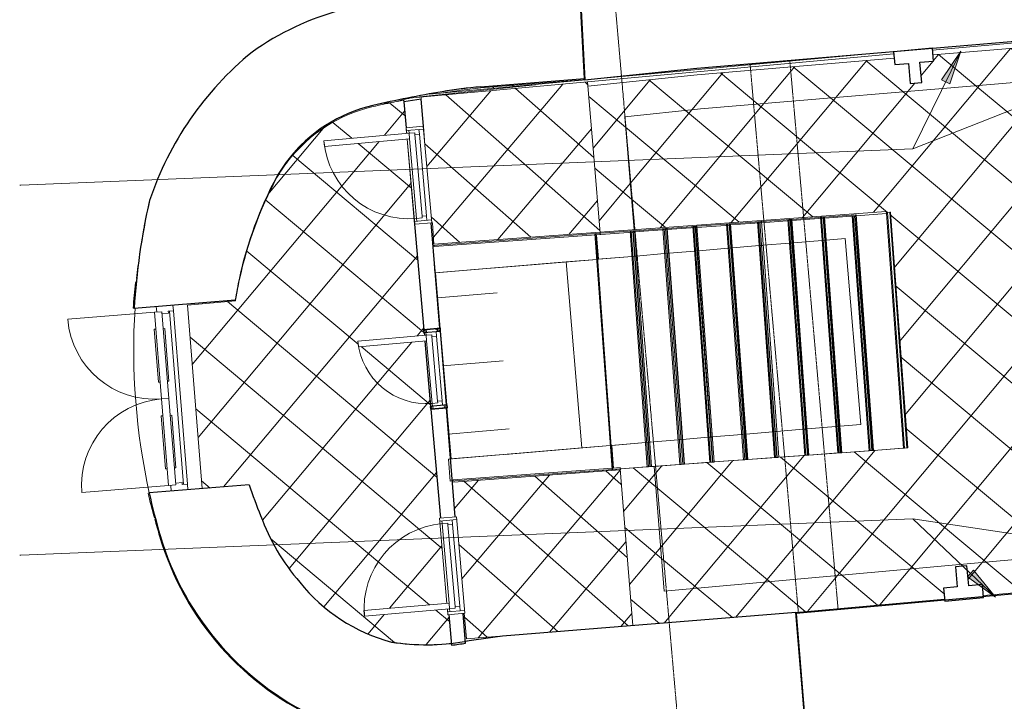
# Model space of a CAD drawing. Header units: millimetres. Extents: x 853417 to 929373, y -433185 to -369260.
# Tile 80 of 157: x 901979 to 910617, y -397124 to -391144. Entities that reach past the tile are written whole.
import ezdxf

# ---------------------------------------------------------------- set-up
doc = ezdxf.new("R2010")
doc.units = ezdxf.units.MM
doc.linetypes.add('Dash', pattern=[6.35, 3.175, -3.175])
doc.linetypes.add('Grid Line', pattern=[22.225, 12.7, -3.175, 3.175, -3.175])
for name, color, linetype, lineweight in [('A-PART', 7, 'Continuous', 9), ('KOKO-ANNO-TEXT', 7, 'Continuous', 9), ('KOKO-DOOR', 7, 'Continuous', 9), ('KOKO-DOOR-FRAM', 7, 'Continuous', 9), ('KOKO-FLOR', 7, 'Continuous', 9), ('KOKO-FLOR-HDLN', 7, 'Dash', 9), ('KOKO-FLOR-PATT', 7, 'Continuous', 9), ('KOKO-GENM', 7, 'Continuous', 9), ('KOKO-GRID', 7, 'Continuous', 9), ('KOKO-STRS', 7, 'Continuous', 9), ('KOKO-WALL', 7, 'Continuous', 9), ('KOKO-WALL-PATT', 7, 'Continuous', 25), ('KOKO_WALL', 7, 'Continuous', 9)]:
    doc.layers.add(name, color=color, linetype=linetype, lineweight=lineweight)
pattern_1 = [(50.123, (921558.2, -395209.54), (-345.34, 288.514), []), (140.123, (921558.2, -395209.54), (-288.514, -345.34), [])]

# ---------------------------------------------------------------- blocks, each defined once
blk = doc.blocks.new('Ol_ol_trepp 2 - Ol_ol_trepp-732208-1 korrus_SA_kunstihanke plaan')
at = {"layer": 'KOKO-STRS'}
for p, q in [((423531.7, 896798.8), (421460.1, 896714)), ((421460.1, 896713.7), (423531.7, 896798.5)), ((423531.7, 896798.7), (423531.7, 896798.5)), ((423531.7, 896798.5), (423544.1, 896496.5)), ((421460.1, 896713.7), (421460.1, 896714)), ((421461.6, 896676.2), (421460.1, 896713.7)), ((423544.1, 896496.5), (421472.4, 896411.7)), ((421472.7, 896404.8), (423544.4, 896489.6)), ((423544.1, 896496.5), (423544.4, 896489.6)), ((423544.4, 896489.6), (423555.4, 896219.2)), ((421472.7, 896404.8), (421472.5, 896410.7)), ((421483.8, 896134.5), (421472.7, 896404.8)), ((423555.4, 896219.2), (421483.8, 896134.5)), ((423555.4, 896219.2), (423555.8, 896209.7)), ((421484.2, 896124.9), (421483.8, 896134.5)), ((421484.2, 896124.9), (423555.8, 896209.7)), ((423555.8, 896209.7), (423567.2, 895930.8)), ((421495.6, 895846.1), (421484.2, 896124.9)), ((423567.2, 895930.8), (421495.6, 895846.1)), ((421495.8, 895840), (423567.5, 895924.7)), ((423567.2, 895930.8), (423567.5, 895924.7)), ((423567.5, 895924.7), (423578.1, 895664.6)), ((421495.8, 895840), (421495.6, 895846.1)), ((421506.5, 895579.8), (421495.8, 895840)), ((423578.1, 895664.6), (421506.5, 895579.9)), ((421507.1, 895563.4), (423578.8, 895648.1)), ((423578.1, 895664.6), (423578.8, 895648.1)), ((423578.8, 895648.1), (423589.2, 895393.3)), ((421507.1, 895563.4), (421506.5, 895579.9)), ((421517.6, 895308.5), (421507.1, 895563.4)), ((423589.2, 895393.3), (421517.6, 895308.5)), ((421517.8, 895302.8), (423589.5, 895387.6)), ((423589.2, 895393.3), (423589.5, 895387.6)), ((423589.5, 895387.6), (423601.4, 895096.8)), ((421517.8, 895302.8), (421517.6, 895308.5)), ((421529.7, 895012), (421517.8, 895302.8)), ((423601.4, 895096.8), (421529.7, 895012.1)), ((423601.4, 895096.8), (423601.8, 895085.9)), ((421530.1, 895001.1), (421529.7, 895012.1)), ((421530.1, 895001.1), (423601.8, 895085.9)), ((423601.8, 895085.9), (423612.1, 894835.6)), ((421540.4, 894750.9), (421530.1, 895001.1)), ((423612.1, 894835.6), (421540.4, 894750.9)), ((423612.1, 894835.6), (423612.1, 894833.3)), ((421540.5, 894748.5), (421540.4, 894750.9)), ((421540.5, 894748.5), (423612.1, 894833.3)), ((421552.2, 894462.9), (421540.5, 894748.5)), ((423612.1, 894833.3), (423623.8, 894547.6)), ((423623.8, 894547.7), (421552.2, 894462.9)), ((421552.7, 894451), (423624.3, 894535.7)), ((423623.8, 894547.7), (423624.3, 894535.7)), ((423624.3, 894535.7), (423637.8, 894207.3)), ((421552.7, 894451), (421552.2, 894462.9)), ((421566.1, 894122.5), (421552.7, 894451)), ((423637.8, 894207.3), (421566.1, 894122.5)), ((423696.3, 892777.2), (423637.8, 894207.3)), ((421566.1, 894122.5), (421624.6, 892692.4)), ((421805.8, 893855.1), (423441.4, 893940.8)), ((423441.4, 893940.8), (423502.8, 892769.3)), ((421866.2, 892702.3), (421805.8, 893855.1)), ((423502.8, 892769.3), (423696.3, 892777.2)), ((421624.6, 892692.4), (421866.2, 892702.3))]:
    blk.add_line(p, q, dxfattribs=at)
at = {"layer": 'KOKO-STRS', "color": 254, "true_color": 0xcccccc}
for p, q in [((421460.4, 896706.9), (423532, 896791.6)), ((421461.2, 896686.6), (423532.9, 896771.4)), ((423533.3, 896761), (421471.6, 896676.6)), ((423531.8, 896797.6), (423531.7, 896798.7)), ((423532, 896791.6), (423531.8, 896797.6)), ((423532.9, 896771.4), (423532, 896791.6)), ((423533.3, 896761), (423532.9, 896771.4)), ((421460.1, 896714), (421460.4, 896706.9)), ((421460.4, 896706.9), (421461.2, 896686.6)), ((421461.2, 896686.6), (421461.6, 896676.2)), ((421483, 896397.8), (423544.7, 896482.1)), ((423544.2, 896494.3), (423544.1, 896496.5)), ((423544.1, 896495.5), (423545.6, 896460.5)), ((423544.7, 896482.1), (423544.4, 896489.7)), ((423545.2, 896469.1), (423544.7, 896482.1)), ((421483.5, 896384.7), (423545.2, 896469.1)), ((421483.9, 896376.2), (423545.6, 896460.5)), ((423313, 896393.1), (421677.4, 896307.4)), ((421677.4, 896307.4), (423313, 896393.1)), ((423322.6, 896209.6), (423313, 896393.1)), ((423322.6, 896209.6), (423313, 896393.1)), ((423545.6, 896460.5), (423545.2, 896469.1)), ((421677.4, 896307.4), (421686, 896142.7)), ((421677.4, 896307.4), (421686, 896142.7)), ((423555.6, 896216.7), (423555.4, 896219.2)), ((423555.6, 896216.7), (423556.9, 896184)), ((423555.7, 896213.7), (423555.6, 896216.7)), ((421483.8, 896134.5), (421483.8, 896133.8)), ((421483.8, 896133.8), (421483.9, 896131.9)), ((421483.9, 896131.9), (421484, 896128.9)), ((421485.2, 896099.2), (421483.9, 896131.9)), ((421484.4, 896120.1), (423556, 896204.9)), ((421484.9, 896107.7), (423556.5, 896192.4)), ((421485.2, 896099.2), (423556.9, 896184)), ((423337.7, 895921.4), (423324.4, 896174.5)), ((423337.7, 895921.4), (423324.4, 896174.5)), ((423555.8, 896209.7), (423555.7, 896213.6)), ((423556, 896204.9), (423555.8, 896209.6)), ((423556.5, 896192.4), (423556, 896204.9)), ((423556.9, 896184), (423556.5, 896192.4)), ((421484, 896128.9), (421484.2, 896124.9)), ((421484.2, 896124.9), (421484.4, 896120.1)), ((421484.4, 896120.1), (421484.9, 896107.7)), ((421484.9, 896107.7), (421485.2, 896099.2)), ((421687.9, 896107.5), (421701.1, 895854.5)), ((421687.9, 896107.5), (421701.1, 895854.5)), ((421496.2, 895831.7), (423567.8, 895916.5)), ((421496.7, 895818.6), (423568.4, 895903.4)), ((421497.1, 895809.6), (423568.7, 895894.4)), ((423351.6, 895655.2), (423339.6, 895885)), ((423351.6, 895655.2), (423339.6, 895885)), ((423567.3, 895930.3), (423567.2, 895930.8)), ((423567.3, 895928.4), (423567.3, 895930.3)), ((423567.4, 895928), (423568.7, 895894.4)), ((423567.5, 895925.4), (423567.4, 895928)), ((423567.6, 895921.3), (423567.5, 895924.8)), ((423567.8, 895916.5), (423567.6, 895921.3)), ((423568.4, 895903.4), (423567.8, 895916.5)), ((423568.7, 895894.4), (423568.4, 895903.4)), ((421495.6, 895846.1), (421495.7, 895843.7)), ((421495.7, 895843.3), (421495.8, 895840.6)), ((421497.1, 895809.6), (421495.7, 895843.2)), ((421495.8, 895840), (421496.2, 895831.7)), ((421496.2, 895831.7), (421496.7, 895818.6)), ((421496.7, 895818.6), (421497.1, 895809.6)), ((421703, 895818), (421715.1, 895588.4)), ((421703, 895818), (421715.1, 895588.4)), ((421507.1, 895565.5), (423578.7, 895650.3)), ((421507.6, 895552.4), (423579.3, 895637.2)), ((421507.9, 895543.8), (423579.6, 895628.5)), ((423365.8, 895384), (423353.5, 895619.3)), ((423365.8, 895384), (423353.5, 895619.3)), ((423578.2, 895662.4), (423578.1, 895664.6)), ((423578.3, 895661.3), (423579.6, 895628.5)), ((423578.5, 895655.2), (423578.4, 895657.9)), ((423578.7, 895650.3), (423578.6, 895653.3)), ((423579.3, 895637.2), (423578.8, 895648.1)), ((423579.6, 895628.5), (423579.3, 895637.2)), ((421506.5, 895579.9), (421506.6, 895577.6)), ((421507.9, 895543.8), (421506.6, 895576.5)), ((421506.7, 895573.1), (421506.9, 895570.4)), ((421506.9, 895568.6), (421507.1, 895565.5)), ((421507.1, 895563.4), (421507.6, 895552.4)), ((421507.6, 895552.4), (421507.9, 895543.8)), ((421716.9, 895552.3), (421729.3, 895317.2)), ((421716.9, 895552.3), (421729.3, 895317.2)), ((421518.2, 895294.2), (423589.8, 895378.9)), ((421518.7, 895281.1), (423590.4, 895365.8)), ((421519.1, 895271.5), (423590.8, 895356.2)), ((423589.3, 895390.7), (423589.2, 895393.3)), ((423589.3, 895390.7), (423590.8, 895356.2)), ((423589.5, 895387.7), (423589.3, 895390.7)), ((423589.8, 895378.9), (423589.5, 895387.6)), ((423590.4, 895365.8), (423589.8, 895378.9)), ((423590.8, 895356.2), (423590.4, 895365.8)), ((421517.6, 895308.5), (421517.6, 895307.9)), ((421517.6, 895307.9), (421517.7, 895306)), ((421517.7, 895305.9), (421517.8, 895302.9)), ((421519.1, 895271.5), (421517.7, 895305.9)), ((421517.8, 895302.8), (421518.2, 895294.2)), ((421518.2, 895294.2), (421518.7, 895281.1)), ((421518.7, 895281.1), (421519.1, 895271.5)), ((421731.2, 895280.1), (421744.8, 895020.8)), ((421731.2, 895280.1), (421744.8, 895020.8)), ((423381.4, 895087.7), (423367.8, 895347.1)), ((423381.4, 895087.7), (423367.8, 895347.1)), ((423601.5, 895094.5), (423601.4, 895096.8)), ((421529.7, 895012.1), (421529.8, 895009.7)), ((421531.2, 894975.9), (421529.8, 895008.9)), ((421530.3, 894997.7), (423602, 895082.5)), ((421530.8, 894984.6), (423602.5, 895069.4)), ((421531.2, 894975.9), (423602.8, 895060.7)), ((423395, 894826.7), (423383.3, 895051.7)), ((423395, 894826.7), (423383.3, 895051.7)), ((423601.5, 895093.7), (423602.8, 895060.7)), ((423601.8, 895087.3), (423601.6, 895090.3)), ((423602, 895082.5), (423601.8, 895085.9)), ((423602.5, 895069.4), (423602, 895082.5)), ((423602.8, 895060.7), (423602.5, 895069.4)), ((421530, 895005.6), (421530.1, 895002.6)), ((421530.1, 895001.2), (421530.3, 894997.7)), ((421530.3, 894997.7), (421530.8, 894984.6)), ((421530.8, 894984.6), (421531.2, 894975.9)), ((421746.7, 894984.7), (421758.5, 894759.8)), ((421746.7, 894984.7), (421758.5, 894759.8)), ((423612.1, 894834.9), (423612.1, 894835.6)), ((423612.3, 894830), (423612.1, 894834.9)), ((421540.4, 894750.9), (421541, 894736.5)), ((421542, 894712.4), (421540.5, 894748.5)), ((421541, 894736.5), (423612.6, 894821.3)), ((421541.5, 894723.4), (423613.2, 894808.2)), ((421542, 894712.4), (423613.6, 894797.2)), ((423410.1, 894538.8), (423397, 894788.3)), ((423410.1, 894538.8), (423397, 894788.3)), ((423612.1, 894833.3), (423613.6, 894797.2)), ((423612.6, 894821.3), (423612.3, 894830)), ((423613.2, 894808.2), (423612.6, 894821.3)), ((423613.6, 894797.2), (423613.2, 894808.2)), ((421541, 894736.5), (421541.5, 894723.4)), ((421541.5, 894723.4), (421542, 894712.4)), ((421760.5, 894721.4), (421773.5, 894471.9)), ((421760.5, 894721.4), (421773.5, 894471.9)), ((421552.8, 894448.6), (423624.4, 894533.3)), ((421553.3, 894435.5), (423625, 894520.2)), ((421553.7, 894425.4), (423625.4, 894510.2)), ((423427.5, 894206), (423412.1, 894501.4)), ((423427.9, 894198.7), (423412.1, 894501.4)), ((423623.8, 894547.3), (423623.8, 894547.7)), ((423623.9, 894545.5), (423623.8, 894547.3)), ((423623.9, 894546.5), (423625.4, 894510.2)), ((423624.4, 894533.3), (423624.2, 894538.3)), ((423625, 894520.2), (423624.4, 894533.3)), ((423625.4, 894510.2), (423625, 894520.2)), ((421552.2, 894462.9), (421552.3, 894460.8)), ((421553.7, 894425.4), (421552.2, 894461.8)), ((421552.5, 894453.6), (421552.8, 894448.6)), ((421552.8, 894448.6), (421553.3, 894435.5)), ((421553.3, 894435.5), (421553.7, 894425.4)), ((421775.5, 894434.5), (421791, 894139)), ((421775.5, 894434.5), (421791.3, 894131.7)), ((421566.4, 894115.6), (423638, 894200.3)), ((423427.5, 894206), (423628.2, 894214.2)), ((423427.9, 894198.7), (423427.5, 894206)), ((423476.8, 893266.3), (423428.3, 894191.8)), ((423441.4, 893940.8), (423428.3, 894191.8)), ((423637.8, 894207.3), (423638, 894200.3)), ((423638, 894200.3), (423637.8, 894207.3)), ((421566.1, 894122.5), (421566.4, 894115.6)), ((421566.4, 894115.6), (421566.1, 894122.5)), ((421575.6, 894130.2), (421791, 894139)), ((421791, 894139), (421791.3, 894131.7)), ((421791.7, 894124.8), (421840.2, 893199.3)), ((421791.7, 894124.8), (421805.8, 893855.1))]:
    blk.add_line(p, q, dxfattribs=at)
at = {"layer": 'KOKO-STRS', "color": 7, "true_color": 0xf4f4f4}
for p, q in [((421686.2, 896140.2), (421686.3, 896137.5)), ((421686.2, 896140.2), (421686.3, 896137.5)), ((421686.3, 896137.2), (421686.5, 896133.6)), ((421686.3, 896137.2), (421686.5, 896133.6)), ((421686.5, 896133.2), (421687.9, 896107.5)), ((421686.5, 896133.2), (421687.9, 896107.5)), ((423322.9, 896204.1), (423322.8, 896206.8)), ((423322.9, 896204.1), (423322.8, 896206.8)), ((423324.4, 896174.5), (423322.9, 896203.7)), ((423324.4, 896174.5), (423322.9, 896203.7)), ((423339.6, 895885), (423337.9, 895918.2)), ((423339.6, 895885), (423337.9, 895918.2)), ((423567.2, 895930.8), (423567.2, 895930.8)), ((421701.3, 895851.6), (421701.4, 895848.7)), ((421701.3, 895851.6), (421701.4, 895848.7)), ((421701.4, 895848.4), (421703, 895818)), ((421701.4, 895848.4), (421703, 895818)), ((423352, 895648.5), (423351.8, 895651.6)), ((423352, 895648.5), (423351.8, 895651.6)), ((423352.2, 895644), (423352, 895648)), ((423352.2, 895644), (423352, 895648)), ((423353.5, 895619.3), (423352.3, 895643.4)), ((423353.5, 895619.3), (423352.3, 895643.4)), ((421715.2, 895585.1), (421715.4, 895581.9)), ((421715.2, 895585.1), (421715.4, 895581.9)), ((421715.4, 895581.5), (421715.6, 895577.5)), ((421715.4, 895581.5), (421715.6, 895577.5)), ((421715.6, 895577.1), (421715.9, 895572.4)), ((421715.6, 895577.1), (421715.9, 895572.4)), ((421715.9, 895571.9), (421716.9, 895552.3)), ((421715.9, 895571.9), (421716.9, 895552.3)), ((423367.8, 895347.1), (423366, 895381.2)), ((423367.8, 895347.1), (423366, 895381.2)), ((421729.4, 895314.6), (421729.5, 895311.8)), ((421729.4, 895314.6), (421729.5, 895311.8)), ((421729.6, 895311.5), (421731.2, 895280.1)), ((421729.6, 895311.5), (421731.2, 895280.1)), ((421744.9, 895017.7), (421745.1, 895014.6)), ((421744.9, 895017.7), (421745.1, 895014.6)), ((421745.1, 895014.3), (421745.3, 895010.4)), ((421745.1, 895014.3), (421745.3, 895010.4)), ((421745.4, 895009.9), (421746.7, 894984.7)), ((421745.4, 895009.9), (421746.7, 894984.7)), ((423381.7, 895081.2), (423381.5, 895084.3)), ((423381.7, 895081.2), (423381.5, 895084.3)), ((423383.3, 895051.7), (423381.7, 895080.8)), ((423383.3, 895051.7), (423381.7, 895080.8)), ((421758.6, 894757.4), (421760.5, 894721.4)), ((421758.6, 894757.4), (421760.5, 894721.4)), ((423397, 894788.3), (423395.2, 894824.4)), ((423397, 894788.3), (423395.2, 894824.4)), ((423410.5, 894531.6), (423410.3, 894534.9)), ((423410.5, 894531.6), (423410.3, 894534.9)), ((423412.1, 894501.4), (423410.5, 894531.2)), ((423412.1, 894501.4), (423410.5, 894531.2)), ((423623.8, 894547.6), (423622.9, 894570.1)), ((423635, 894273.7), (423625.4, 894510.2)), ((421773.7, 894468.4), (421773.9, 894465.1)), ((421773.7, 894468.4), (421773.9, 894465.1)), ((421773.9, 894464.7), (421774.1, 894460.5)), ((421773.9, 894464.7), (421774.1, 894460.5)), ((421774.2, 894460), (421775.5, 894434.5)), ((421774.2, 894460), (421775.5, 894434.5)), ((423428.3, 894191.8), (423427.9, 894198.7)), ((423428.3, 894191.8), (423427.9, 894198.7)), ((421791.3, 894131.7), (421791.7, 894124.8)), ((421791.3, 894131.7), (421791.7, 894124.8))]:
    blk.add_line(p, q, dxfattribs=at)
at = {"layer": 'KOKO-STRS', "color": 7, "true_color": 0xfcfcfc}
blk.add_line((423625.4, 894510.2), (423623.9, 894546.5), dxfattribs=at)
blk = doc.blocks.new('Ol_olev sisesein 27 - SS-01-739655-1 korrus_SA_kunstihanke plaan')
at = {"layer": 'KOKO-WALL', "lineweight": 25}
for p, q in [((425121, 892867.9), (424858.9, 892854.8)), ((424010, 892812.6), (423051.8, 892764.9)), ((423051.8, 892764.9), (423059.5, 892628.2)), ((422352.7, 892730), (421425.8, 892683.9)), ((422360.6, 892588.9), (422352.7, 892730)), ((423059.5, 892628.2), (424017.3, 892681.9)), ((424866, 892729.5), (425134.3, 892744.6)), ((420576.8, 892641.6), (420337.3, 892629.7)), ((420337.3, 892629.7), (420358.2, 892476.6)), ((421434, 892536.9), (422360.6, 892588.9)), ((420358.2, 892476.6), (420585.3, 892489.3))]:
    blk.add_line(p, q, dxfattribs=at)
blk.add_arc((423136.5, 892592.6), 2003.5, 4.35122, 7.89812, dxfattribs=at)
blk = doc.blocks.new('Ol_olev välissein 21 - fassaadi ehiselemendid-2096201-1 korrus_SA_kunstihanke plaan')
at = {"layer": 'KOKO_WALL'}
blk.add_line((423947.8, 890184.5), (423948.1, 890177.6), dxfattribs=at)
for centre, radius, start, end in [((423450.7, 892699.6), 2568, 284.60134, 334.57983), ((422626.6, 895863.2), 5837.2, 283.08536, 284.60134), ((422626.6, 895863.2), 5833.2, 257.74975, 259.22775), ((422626.6, 895863.2), 5833.2, 260.0791, 262.16797), ((422626.6, 895863.2), 5833.2, 262.40451, 262.52165)]:
    blk.add_arc(centre, radius, start, end, dxfattribs=at)
blk = doc.blocks.new('Ol_olev sisesein 14 - SS-01-2509151-1 korrus_SA_kunstihanke plaan')
at = {"layer": 'KOKO-WALL', "lineweight": 25}
for p, q in [((424804.4, 898348.9), (424953.2, 895773.2)), ((424953.2, 895773.2), (425924.2, 895821.9))]:
    blk.add_line(p, q, dxfattribs=at)
blk = doc.blocks.new('Ol_olev välissein 5 - VS-02-2537239-1 korrus_SA_kunstihanke plaan')
at = {"layer": 'KOKO-WALL', "lineweight": 25}
for p, q in [((427038.9, 895877.7), (424942.7, 895772.7)), ((424942.7, 895772.7), (425069.1, 893193)), ((420202.6, 894068.1), (419334.6, 894049.9)), ((420246.1, 893153.9), (420202.6, 894068.1)), ((425069.1, 893193), (425078.7, 893108.1)), ((425078.7, 893108.1), (425106.7, 892858.5)), ((423672.7, 891015.5), (423715.8, 890134.7)), ((422091.1, 890055.3), (422047.7, 890943.7))]:
    blk.add_line(p, q, dxfattribs=at)
for centre, radius, start, end in [((424757.6, 893418.7), 4519.2, 183.35852, 187.66818), ((423121.6, 892587.8), 2003.5, 349.35771, 7.76683), ((430452.8, 894185.5), 10265.8, 187.66818, 191.12372), ((421668.6, 892458.3), 1313.4, 191.12372, 230.63482), ((423632.5, 892652.8), 1521.7, 306.61255, 343.38745), ((421927, 892520.1), 2458.7, 193.21943, 213.59923), ((423445.6, 892698.7), 2562, 284.60134, 334.91252), ((421668.6, 892458.3), 1313.4, 230.63482, 238.15919), ((423377.5, 892851.2), 1835.1, 288.0364, 309.31093), ((422715.6, 894378.7), 3499.4, 240.18492, 255.81508), ((422148.1, 892899.4), 2859.3, 217.48066, 249.60032), ((422710.9, 894360.5), 3480.5, 286.04134, 290.77783), ((422710.9, 894360.5), 3480.5, 255.81508, 259.0143), ((422621.4, 895862.3), 5831.2, 255.39866, 264.7822), ((422621.4, 895862.3), 5831.2, 280.81699, 284.60134)]:
    blk.add_arc(centre, radius, start, end, dxfattribs=at)
at = {"layer": 'KOKO_WALL'}
for centre, radius, start, end in [((424757.6, 893418.7), 4519.2, 183.35852, 185.671), ((424757.6, 893418.7), 4519.2, 186.42756, 188.03261), ((423121.6, 892587.8), 2003.5, 8.01605, 8.55934), ((424757.6, 893418.7), 4519.2, 188.60927, 189.01573), ((423121.6, 892587.8), 2003.5, 2.28594, 4.45065), ((423121.6, 892587.8), 2003.5, 358.40747, 0.67698), ((424757.6, 893418.7), 4519.2, 191.21638, 193.15331), ((423121.6, 892587.8), 2003.5, 354.38535, 356.90363), ((421668.6, 892458.3), 1313.4, 182.96808, 192.27149), ((423121.6, 892587.8), 2003.5, 349.35771, 353.13055), ((421668.6, 892458.3), 1313.4, 195.2885, 197.75802), ((421668.6, 892458.3), 1313.4, 200.81494, 203.24157), ((421668.6, 892458.3), 1313.4, 206.32259, 208.72292), ((421668.6, 892458.3), 1313.4, 211.87968, 214.20258), ((421668.6, 892458.3), 1313.4, 217.50623, 219.68095), ((421668.6, 892458.3), 1313.4, 223.34116, 225.15829), ((422710.9, 894360.5), 3480.5, 257.29411, 257.47563), ((422621.4, 895862.3), 5831.2, 255.39866, 257.62116), ((422621.4, 895862.3), 5831.2, 258.53883, 259.84647), ((422621.4, 895862.3), 5831.2, 261.01918, 262.05698)]:
    blk.add_arc(centre, radius, start, end, dxfattribs=at)
blk = doc.blocks.new('Restaureeritav puidust välisuks - VU-21-6635941-1 korrus_SA_kunstihanke plaan')
at = {"layer": 'KOKO-DOOR'}
for p, q in [((-1492.8, 366.1), (-1492.8, 358.5)), ((-1270.5, 394.7), (-1270.5, 404)), ((356.1, 404), (356.1, 394.7)), ((578.3, 358.7), (578.3, 366.1)), ((-1219.7, 220.5), (-457.2, 220.5)), ((-1219.7, 220.5), (-1219.7, 155.5)), ((-1071.7, 220.5), (-1071.7, 235.5)), ((-1071.7, 235.5), (-605.2, 235.5)), ((-605.2, 235.5), (-605.2, 220.5)), ((-457.2, 220.5), (305.3, 220.5)), ((-457.2, 220.5), (-457.2, 155.5)), ((-457.2, 155.5), (-457.2, 220.5)), ((-309.2, 235.5), (157.3, 235.5)), ((-309.2, 220.5), (-309.2, 235.5)), ((157.3, 235.5), (157.3, 220.5)), ((305.3, 155.5), (305.3, 220.5)), ((-457.2, 155.5), (-1219.7, 155.5)), ((-1219.7, 88.9), (305.3, 88.9)), ((-1069.7, 155.5), (-1069.7, 142.5)), ((-607.2, 142.5), (-1069.7, 142.5)), ((-607.2, 142.5), (-607.2, 155.5)), ((305.3, 155.5), (-457.2, 155.5)), ((-307.2, 155.5), (-307.2, 142.5)), ((155.3, 142.5), (-307.2, 142.5)), ((155.3, 142.5), (155.3, 155.5)), ((305.3, 54), (-1219.7, 54))]:
    blk.add_line(p, q, dxfattribs=at)
for start, end in [(98.49731, 100.84438), (79.15562, 81.50269)]:
    blk.add_arc((-457.2, -5039.7), 5504.1, start, end, dxfattribs=at)
at = {"layer": 'KOKO-DOOR-FRAM'}
for p, q in [((-1219.7, 200), (-1270.5, 200)), ((356.1, 200), (305.3, 200)), ((-1219.7, 54), (-1219.7, 98.4)), ((-1219.7, 98.4), (-1203.8, 98.4)), ((-1203.8, 98.4), (-1203.8, 155.5)), ((289.4, 155.5), (289.4, 98.4)), ((289.4, 98.4), (305.3, 98.4)), ((305.3, 98.4), (305.3, 54)), ((-1270.5, 54), (-1219.7, 54)), ((305.3, 54), (356.1, 54))]:
    blk.add_line(p, q, dxfattribs=at)
at = {"layer": 'KOKO-GENM'}
for p, q in [((-1219.7, 220.5), (-1219.7, 983)), ((305.3, 220.5), (305.3, 983))]:
    blk.add_line(p, q, dxfattribs=at)
for centre, start, end in [((-1219.7, 220.5), 360, 90), ((305.3, 220.5), 90, 180)]:
    blk.add_arc(centre, 762.5, start, end, dxfattribs=at)
blk = doc.blocks.new('Ol_olev sisesein 23 - SS-01-3936557-1 korrus_SA_kunstihanke plaan')
at = {"layer": 'KOKO-WALL', "lineweight": 25}
for p, q in [((420141.8, 895056.4), (419989.9, 897957.6)), ((420213.1, 894068.7), (420141.8, 895056.4)), ((418932, 894041.8), (420213.1, 894068.7))]:
    blk.add_line(p, q, dxfattribs=at)
blk = doc.blocks.new('Door-Void_Open-instanceLOD 1 - 0762 x 2032mm-3935367-1 korrus_SA_kunstihanke plaan')
at = {"layer": 'KOKO-DOOR'}
for p, q in [((511.4, 483), (-511.4, 483)), ((511.4, -483), (-511.4, -483))]:
    blk.add_line(p, q, dxfattribs=at)
blk = doc.blocks.new('KOKO_Single - 700 x 2100 puitprofiil 2-4017414-1 korrus_SA_kunstihanke plaan')
at = {"layer": 'KOKO-DOOR'}
for p, q in [((300, 655), (250, 655)), ((250, 655), (250, 55)), ((300, 55), (300, 655)), ((-300, 55), (-325, 55)), ((250, 55), (-300, 55)), ((-300, 5), (-300, 55)), ((-285, 5), (-300, 5)), ((-285, 5), (285, 5)), ((-285, -35), (-285, 5)), ((250, 55), (300, 55)), ((300, 5), (285, 5)), ((285, 5), (285, -35)), ((325, 55), (300, 55)), ((300, 55), (300, 5)), ((-325, -35), (-285, -35)), ((285, -35), (-285, -35)), ((285, -35), (325, -35))]:
    blk.add_line(p, q, dxfattribs=at)
blk.add_arc((300, 55), 600, 90, 180, dxfattribs=at)
blk = doc.blocks.new('KOKO_Single - 800 x 2100 puitprofiil-V57-1 korrus_SA_kunstihanke plaan')
at = {"layer": 'KOKO-DOOR'}
for p, q in [((375, 805), (325, 805)), ((325, 805), (325, 55)), ((375, 55), (375, 805)), ((-375, 55), (-400, 55)), ((325, 55), (-375, 55)), ((-375, 5), (-375, 55)), ((-360, 5), (-375, 5)), ((-360, 5), (360, 5)), ((-360, -35), (-360, 5)), ((325, 55), (375, 55)), ((375, 5), (360, 5)), ((360, 5), (360, -35)), ((400, 55), (375, 55)), ((375, 55), (375, 5)), ((-400, -35), (-360, -35)), ((360, -35), (-360, -35)), ((360, -35), (400, -35))]:
    blk.add_line(p, q, dxfattribs=at)
blk.add_arc((375, 55), 750, 90, 180, dxfattribs=at)
blk = doc.blocks.new('KOKO_Single - 800 x 2100 puitprofiil-4016889-1 korrus_SA_kunstihanke plaan')
at = {"layer": 'KOKO-DOOR'}
for p, q in [((-400, 35), (-360, 35)), ((-360, 35), (360, 35)), ((-360, 35), (-360, -5)), ((360, -5), (360, 35)), ((360, 35), (400, 35)), ((-375, -55), (-400, -55)), ((-375, -5), (-375, -55)), ((-360, -5), (-375, -5)), ((-375, -55), (325, -55)), ((360, -5), (-360, -5)), ((325, -55), (375, -55)), ((325, -805), (325, -55)), ((375, -5), (360, -5)), ((375, -55), (375, -5)), ((375, -55), (375, -805)), ((400, -55), (375, -55)), ((375, -805), (325, -805))]:
    blk.add_line(p, q, dxfattribs=at)
blk.add_arc((375, -55), 750, 180, 270, dxfattribs=at)
blk = doc.blocks.new('eeldatavad põrandakanalid - eeldatavad põrandakanalid-5062723-1 korrus_SA_kunstihanke plaan')
at = {"layer": 'KOKO-FLOR-HDLN'}
for p, q in [((424931.8, 896143.7), (420099.1, 895872.4)), ((424952, 895794.3), (420117.4, 895522.9))]:
    blk.add_line(p, q, dxfattribs=at)
blk = doc.blocks.new('Postament - Postament-6905687-1 korrus_SA_kunstihanke plaan')
at = {"layer": 'KOKO-WALL', "lineweight": 25}
for p, q in [((424863.7, 897422.2), (424751, 897415.3)), ((424751, 897415.3), (424758.4, 897294.7)), ((424884.6, 897080.4), (424863.7, 897422.2)), ((424758.4, 897294.7), (424581.5, 897283.9)), ((424581.5, 897283.9), (424587.7, 897183.2)), ((424587.7, 897183.2), (424764.6, 897194.1)), ((424764.6, 897194.1), (424772, 897073.5)), ((424772, 897073.5), (424884.6, 897080.4))]:
    blk.add_line(p, q, dxfattribs=at)
blk = doc.blocks.new('Postament2 - Postament-6907795-1 korrus_SA_kunstihanke plaan')
at = {"layer": 'KOKO-WALL', "lineweight": 25}
for p, q in [((419907.2, 897118.6), (419794.5, 897111.7)), ((419794.5, 897111.7), (419815.5, 896769.9)), ((419914.6, 896998.1), (419907.2, 897118.6)), ((420091.5, 897008.9), (419914.6, 896998.1)), ((420097.6, 896908.2), (420091.5, 897008.9)), ((419920.8, 896897.4), (420097.6, 896908.2)), ((419928.2, 896776.8), (419920.8, 896897.4)), ((419815.5, 896769.9), (419928.2, 896776.8))]:
    blk.add_line(p, q, dxfattribs=at)

msp = doc.modelspace()

# ---------------------------------------------------------------- hatches: boundary and pattern name
at = {"layer": 'A-PART', "true_color": 0x804000}
h = msp.add_hatch(dxfattribs=at)
h.set_pattern_fill('FP_89', color=36, style=0, pattern_type=2)
h.set_pattern_definition(pattern_1)
h.paths.add_polyline_path([(907356.7, -396459.5), (908788.6, -396344.5), (908789.4, -396344.2), (910092.2, -396227.4), (910083.3, -396131.9), (910203.6, -396120.7), (910187.1, -395944.3), (910287.6, -395934.9), (910304, -396111.4), (910424.3, -396100.2), (910434.7, -396196.7), (911358.2, -396113.9), (911360, -396123.8), (911430.5, -396117.5), (911405.8, -395818.5), (907633.2, -396156.7), (907544.8, -395062.8), (907245.6, -395084.5), (907348.4, -396356.6)], flags=0)
h.paths.add_polyline_path([(911480.3, -396113), (912291.2, -396040.3), (912290.3, -396030.4), (913093.1, -395958.4), (913084.7, -395868.5), (913205, -395857.3), (913187.9, -395673.8), (913288.3, -395664.4), (913305.4, -395848), (913425.7, -395836.8), (913434.7, -395927.8), (916213.6, -395678.6), (916187.7, -395389.8), (915540.1, -395447.9), (915557.8, -395655.9), (915105.7, -395694.5), (915088.1, -395488.4), (911455.6, -395814), (911478, -396084.9)], flags=0)
h.paths.add_polyline_path([(916263.4, -395674.2), (918983.9, -395430.3), (918986.8, -395440.1), (919124.2, -395427.8), (919097.4, -395128.9), (918239.5, -395205.9), (918258.1, -395431.7), (918257.3, -395436.5), (918249, -395446.5), (918236.8, -395450.9), (916892.5, -395573.9), (916879.7, -395571.7), (916874.2, -395568.2), (916865.7, -395553.1), (916865.3, -395551.3), (916845.1, -395330.9), (916237.5, -395385.3), (916254, -395568.4)], flags=0)
h.paths.add_polyline_path([(919174, -395423.3), (920110.2, -395339.4), (920110.2, -395329.3), (921690.7, -395185.4), (921577.2, -393895), (921587.1, -393893.2), (921558.1, -393581.5), (921260.8, -393607.7), (921376.6, -394924.6), (919147.2, -395124.5), (919173.5, -395417.4)], flags=0)
h.paths.add_polyline_path([(921256.4, -393557.9), (921555.3, -393531.6), (921417.6, -391987.7), (921120.7, -392013.8), (921254.1, -393531.6)], flags=0)
h.paths.add_polyline_path([(907071.5, -393018.3), (907070.8, -393008.3), (907369.9, -392986.6), (907286.5, -391995.8), (907950.5, -391926.7), (913241.2, -391481.1), (913215.8, -391203.1), (913218, -391190.4), (913223.2, -391181.5), (912991.5, -391201.1), (912994.9, -391237.6), (912874.8, -391250.5), (912891.7, -391432.3), (912791.3, -391441.7), (912774.2, -391258.1), (912653.9, -391269.3), (912650.2, -391229.8), (909991.5, -391453.7), (909996.4, -391506.5), (909876.2, -391517.7), (909892.6, -391694.1), (909792.2, -391703.5), (909775.7, -391527), (909655.5, -391538.2), (909650.3, -391482.5), (907920.5, -391628.2), (906962.9, -391727.9), (907070.8, -393009.7)], flags=0)
h.paths.add_polyline_path([(921116.3, -391964), (921415.1, -391937.7), (921387.6, -391641.6), (921379.1, -391642.3), (921273.8, -390445.3), (918812.7, -390670.4), (918840, -390969.2), (921011.3, -390770.6), (921114, -391937.7)], flags=0)
h.paths.add_polyline_path([(914635.4, -391353.8), (915930, -391235.4), (915904.6, -390957.1), (915906.8, -390944.4), (915911.2, -390935.9), (914597, -391056.1), (914601.6, -391059.3), (914608.5, -391069.2), (914610, -391075.6), (914612.9, -391107.5)], flags=0)
h.paths.add_polyline_path([(917324.2, -391107.9), (918790.2, -390973.7), (918762.9, -390675), (917285.8, -390810.1), (917291.4, -390814.8), (917297.3, -390823.2), (917298.8, -390829.6), (917319.8, -391059.3)], flags=0)
h = msp.add_hatch(dxfattribs=at)
h.set_pattern_fill('FP_89', color=36, style=0, pattern_type=2)
h.set_pattern_definition(pattern_1)
h.paths.add_polyline_path([(907633.2, -396156.7), (911405.8, -395818.5), (911375.1, -395447.7), (911424.9, -395443.6), (911455.6, -395814), (915088.1, -395488.4), (915058.1, -395137.7), (915510.3, -395099.1), (915540.1, -395447.9), (916187.7, -395389.8), (916079.4, -394180.9), (914058.7, -394371), (914057.1, -394320.9), (916124.7, -394126.4), (916237.5, -395385.3), (916845.1, -395330.9), (916815.2, -395003.6), (916817.4, -394990.8), (916825.7, -394980.9), (916837.8, -394976.4), (918182.2, -394853.4), (918198.3, -394857.7), (918200.5, -394859.1), (918207.9, -394869.7), (918209.4, -394876), (918239.5, -395205.9), (919097.4, -395128.9), (919051, -394611), (919100.8, -394606.5), (919147.2, -395124.5), (921376.6, -394924.6), (921260.8, -393607.7), (920737.9, -393653.7), (920733.5, -393603.9), (921256.4, -393557.9), (921120.7, -392013.8), (920597.7, -392059.8), (920593.3, -392010), (921116.3, -391964), (921011.3, -390770.6), (918840, -390969.2), (918875.1, -391353.3), (918825.3, -391357.8), (918790.2, -390973.7), (917324.2, -391107.9), (917348.9, -391377.3), (917346.7, -391390.1), (917338.4, -391400), (917326.2, -391404.5), (915981.9, -391527.5), (915969.1, -391525.3), (915963.6, -391521.8), (915956.1, -391511.2), (915954.7, -391504.9), (915930, -391235.4), (914635.4, -391353.8), (914660.1, -391623.3), (914657.9, -391636), (914649.6, -391646), (914637.5, -391650.5), (913293.1, -391773.4), (913280.3, -391771.2), (913274.8, -391767.8), (913267.3, -391757.2), (913265.9, -391750.8), (913241.2, -391481.1), (907950.5, -391926.7), (907286.5, -391995.8), (907369.9, -392986.6), (909580.6, -392825.8), (909582, -392835.8), (909611.9, -392833.6), (909760.7, -394901.7), (907544.8, -395062.8), (907585.8, -395570.4)], flags=0)
h.paths.add_polyline_path([(918942.6, -393477.1), (918928, -393472.6), (918920.9, -393459), (918918.4, -393423.9), (918926.5, -393411), (918942.6, -393406.8), (918966, -393402.8), (918896.7, -392647.8), (918860.5, -392650), (918853.8, -392646.5), (918848.7, -392642.2), (918845.1, -392632.5), (918842.4, -392602.6), (918845.1, -392591.5), (918855.4, -392582), (918866.9, -392580.3), (919524.1, -392521.7), (919532.3, -392525.2), (919539.5, -392538.7), (919542.2, -392568.6), (919537.7, -392583.2), (919524.1, -392590.3), (919494.4, -392594.9), (919563.6, -393349.9), (919599.9, -393348.3), (919603.7, -393348.9), (919614.1, -393360.2), (919615.2, -393365.2), (919618, -393395.1), (919616.2, -393405.3), (919605, -393415.7), (919593.5, -393417.4), (919139.9, -393459)], flags=0)
at = {"layer": 'KOKO-ANNO-TEXT', "true_color": 0x004080}
for points in [[(910234.4, -391418.8), (910066.8, -391670.8), (910137.7, -391705.6)], [(910538, -396209.8), (910347.2, -395975), (910293, -396032.3)]]:
    msp.add_hatch(color=156, dxfattribs=at).paths.add_polyline_path(points, flags=0)
at = {"layer": 'KOKO-FLOR-PATT', "true_color": 0x800000}
h = msp.add_hatch(dxfattribs=at)
h.set_pattern_fill('FP_72', color=16, style=0, pattern_type=2)
h.set_pattern_definition([(229.812, (900871.75, -378639.16), (334.448, -294.443), []), (318.64, (900871.75, -378639.16), (287.374, 340.208), [])])
h.paths.add_polyline_path([(905613.5, -393114.3), (907070.7, -393008.3), (906959.6, -391689.5), (905499.8, -391823), (905551.9, -392448.3), (905591.7, -392926.3), (905599.9, -392927.2), (905612.7, -393102.8)], flags=0)
h.paths.add_polyline_path([(905694.9, -391785.1), (906888.9, -391674.3), (905949.8, -391751.1), (905830.4, -391765.1), (905703.7, -391783.8)], flags=0)
h = msp.add_hatch(dxfattribs=at)
h.set_pattern_fill('FP_61', color=16, style=0, pattern_type=2)
h.set_pattern_definition([(320.028, (904581.6, -394271.65), (289.086, 344.86), []), (50.028, (904581.6, -394271.65), (-344.86, 289.086), [])])
h.paths.add_polyline_path([(905502.7, -396627.3), (905660.3, -396624), (905766.6, -396614.7), (905744.5, -396363.5), (905734.9, -396363.5), (905730.6, -396314.5), (905003.4, -396378.5), (904999, -396328.7), (905726, -396263), (905662.6, -395517.4), (905670, -395516.8), (905585.9, -394561.2), (905581.6, -394561.2), (905581.6, -394536.5), (905583.7, -394535.6), (905533.3, -393963.5), (904951.2, -394014.7), (904946.9, -393964.9), (905528.8, -393912.3), (905526.7, -393888.8), (905522.4, -393889.2), (905522.4, -393864.1), (905524.5, -393863.2), (905377.5, -392192.3), (904651.6, -392256.1), (904647.2, -392206.3), (905373, -392140.6), (905347.3, -391848.8), (905078, -391907), (904940.1, -391947.5), (904821.4, -391995.5), (904709.8, -392053.7), (904595.9, -392128.9), (904495.7, -392210.4), (904409.1, -392295.3), (904323.5, -392397.8), (904280.5, -392457.8), (904234.9, -392531.4), (904150, -392702.6), (904074.4, -392878.3), (904008.5, -393058), (903952.5, -393241.2), (903898.8, -393465.3), (903879.3, -393567.3), (903870.3, -393610.7), (903450.5, -393647.7), (903580.5, -395258.5), (903993.5, -395225.2), (904045.2, -395373.4), (904143.9, -395621.4), (904212.9, -395758.5), (904284, -395876.5), (904363.8, -395988.9), (904450.9, -396095.4), (904533.6, -396188.5), (904624, -396274.8), (904696.5, -396335.8), (904795.8, -396406.6), (904900.6, -396469.3), (905010, -396523.3), (905139.1, -396573.2), (905240.1, -396604.3), (905377.3, -396620.5), (905496.4, -396627)], flags=0)
h = msp.add_hatch(dxfattribs=at)
h.set_pattern_fill('FP_85', color=16, style=0, pattern_type=2)
h.set_pattern_definition([(184.814, (907489.24, -394030.7), (50.35, -597.88), []), (274.814, (907489.24, -394030.7), (597.88, 50.35), [])])
h.paths.add_polyline_path([(905759, -394998.3), (906291.2, -394953.4), (906147.6, -393321.9), (905625.7, -393366.1), (905665.4, -393851.5), (905669.8, -393852.2), (905671.9, -393876), (905667.4, -393877.1), (905720.3, -394524.3), (905728.8, -394523.5), (905728.8, -394548.6), (905722.3, -394549.5), (905755, -394950.3)], flags=0)
h = msp.add_hatch(dxfattribs=at)
h.set_pattern_fill('FP_73', color=16, style=0, pattern_type=2)
h.set_pattern_definition([(229.798, (901228.2, -382201.9), (334.414, -294.456), []), (318.636, (901228.2, -382201.9), (287.518, 340.212), [])])
h.paths.add_polyline_path([(905899.2, -396575.8), (907356.7, -396459.5), (907245.6, -395094.5), (905783.6, -395200.8), (905782.7, -395190.9), (905774.8, -395192.9), (905800.3, -395505.3), (905809.9, -395504.5), (905882.2, -396351.4), (905879.6, -396353.4), (905898.3, -396565.7)], flags=0)
at = {"layer": 'KOKO-WALL-PATT', "lineweight": 9, "true_color": 0x787878}
h = msp.add_hatch(dxfattribs=at)
h.set_pattern_fill('FP_8', color=8, style=0, pattern_type=2)
h.set_pattern_definition([(45, (463824.66, -1284242.16), (-212.13203, 212.13203), []), (135, (463824.66, -1284242.16), (-212.13203, -212.13203), [])])
h.paths.add_polyline_path([(905606.5, -394559.4), (905706.1, -394550.6), (905703.9, -394525.7), (905604.3, -394534.5)], flags=0)
h.paths.add_polyline_path([(905547.3, -393887), (905647, -393878.2), (905644.8, -393853.3), (905545.1, -393862.1)], flags=0)

# ---------------------------------------------------------------- linework, layer by layer
at = {"layer": 'A-PART'}
for p, q in [((912650.2, -391229.8), (909991.5, -391453.7)), ((909650.3, -391482.5), (907922.4, -391628)), ((913241.2, -391481.1), (907950.5, -391926.7)), ((907950.5, -391926.7), (913241.2, -391481.1)), ((907922.4, -391628), (906962.9, -391727.9)), ((907950.5, -391926.7), (907286.5, -391995.8)), ((907286.5, -391995.8), (907950.5, -391926.7)), ((907286.5, -391995.8), (907369.9, -392986.6)), ((907369.9, -392986.6), (907286.5, -391995.8)), ((907071.5, -393018.3), (907014.7, -392343.6)), ((907544.8, -395062.8), (907633.2, -396156.7)), ((907633.2, -396156.7), (907544.8, -395062.8)), ((907356.7, -396459.5), (907301.6, -395777.3)), ((907633.2, -396156.7), (911405.8, -395818.5)), ((911405.8, -395818.5), (907633.2, -396156.7))]:
    msp.add_line(p, q, dxfattribs=at)
at = {"layer": 'A-PART', "color": 254, "true_color": 0xcccccc}
for p, q in [((909581.3, -392835.8), (909611.9, -392833.6)), ((909611.9, -392833.6), (909762.3, -394901.5)), ((909762.3, -394901.5), (909467.6, -394923)), ((908601.2, -394986), (908366.4, -395003)), ((908866.6, -394966.7), (908637.3, -394983.3)), ((909155.7, -394945.6), (908903, -394964)), ((909431.7, -394925.6), (909190.9, -394943.1)), ((907245.6, -395084.5), (907484.9, -395067.1)), ((907522.3, -395064.4), (907544.8, -395062.8)), ((907771.4, -395046.3), (907544.8, -395062.8)), ((908034.4, -395027.2), (907809.8, -395043.5)), ((908329.4, -395005.7), (908070.5, -395024.5))]:
    msp.add_line(p, q, dxfattribs=at)
at = {"layer": 'A-PART', "color": 7, "true_color": 0xf4f4f4}
for p, q in [((908633.9, -394983.6), (908601.2, -394986)), ((908900.2, -394964.2), (908866.6, -394966.7)), ((909188.4, -394943.3), (909155.7, -394945.6)), ((909466.6, -394923), (909431.7, -394925.6)), ((907484.9, -395067.1), (907521.2, -395064.5)), ((907807.4, -395043.7), (907771.4, -395046.3)), ((908067.3, -395024.8), (908034.4, -395027.2)), ((908363.8, -395003.2), (908329.4, -395005.7))]:
    msp.add_line(p, q, dxfattribs=at)
at = {"layer": 'KOKO-ANNO-TEXT', "color": 156, "true_color": 0x004080}
for p, q in [((912350.6, -391277.8), (909813.2, -392277.4)), ((910234.4, -391418.8), (909813.2, -392277.4)), ((910234.4, -391418.8), (910066.8, -391670.8)), ((910137.7, -391705.6), (910234.4, -391418.8)), ((910066.8, -391670.8), (910137.7, -391705.6)), ((909813.2, -392277.4), (901989.2, -392596.8)), ((909813.2, -392277.4), (901989.2, -392596.8)), ((901989.2, -392596.8), (901979.2, -392596.8)), ((909813.2, -395524.1), (901989.2, -395843.5)), ((909813.2, -395524.1), (901989.2, -395843.5)), ((912746.6, -395963.2), (909813.2, -395524.1)), ((910538, -396209.8), (909813.2, -395524.1)), ((901989.2, -395843.5), (901979.2, -395843.5)), ((910347.2, -395975), (910293, -396032.3)), ((910538, -396209.8), (910347.2, -395975)), ((910293, -396032.3), (910538, -396209.8))]:
    msp.add_line(p, q, dxfattribs=at)
at = {"layer": 'KOKO-FLOR'}
for p, q in [((906957.9, -391668.8), (906023.2, -391743)), ((907014.7, -392343.6), (906959.6, -391689.5)), ((905348.8, -391866.1), (905347.3, -391848.8)), ((905351.8, -391865.6), (905350.1, -391846.1)), ((905499.8, -391823), (905501.2, -391840.3)), ((905373.1, -392142.5), (905368.7, -392092.7)), ((905520.7, -392079.3), (905537.2, -392281.6)), ((905443.2, -392939.4), (905377.5, -392192.3)), ((903871.7, -393610.6), (903450.5, -393647.7)), ((903450.5, -393647.7), (903580.5, -395258.5)), ((905528.9, -393913.7), (905526.7, -393888.8)), ((905531.9, -393913.4), (905529.7, -393888.5)), ((905667.4, -393876.4), (905720.3, -394524.3)), ((905583.7, -394536.3), (905533.3, -393963.5)), ((905586.7, -394536), (905536.3, -393963.2)), ((907301.6, -395777.3), (907245.6, -395084.5))]:
    msp.add_line(p, q, dxfattribs=at)
at = {"layer": 'KOKO-FLOR', "color": 254, "true_color": 0xcccccc}
for p, q in [((906147.9, -393321.9), (905625.7, -393365.8)), ((905759, -394998.3), (906289.5, -394953.6)), ((905782.7, -395190.9), (905774.7, -395191.5))]:
    msp.add_line(p, q, dxfattribs=at)
at = {"layer": 'KOKO-FLOR', "flags": 128}
msp.add_lwpolyline([(906023.2, -391743), (905854.2, -391761.5), (905694.9, -391784.9)], dxfattribs=at)
at = {"layer": 'KOKO-FLOR'}
for centre, radius, start, end in [((907377.7, -401911.9), 10265.8, 101.96077, 102.93963), ((907377.7, -401911.9), 10265.8, 101.40713, 101.73644), ((905373, -393186.8), 1313.4, 102.93963, 142.45073), ((905373, -393186.8), 1313.4, 142.45073, 149.9751), ((907325.6, -394172.4), 3499.4, 152.00083, 167.63099), ((907307.2, -394168.4), 3480.5, 167.63099, 170.77864), ((908810.5, -394039.3), 5831.2, 176.40881, 192.44799), ((905673.5, -394959.7), 2562, 234.92694, 237.32814)]:
    msp.add_arc(centre, radius, start, end, dxfattribs=at)
at = {"layer": 'KOKO-GRID', "linetype": 'Grid Line'}
msp.add_line((909354.2, -415639), (905465, -371106.9), dxfattribs=at)
at = {"layer": 'KOKO-WALL'}
for p, q in [((910813.5, -391336.9), (909987.7, -391412.5)), ((909646.7, -391443.7), (905361.1, -391835.7)), ((905574.8, -391796.1), (909777.9, -391411.6)), ((905519.4, -392079.4), (905370, -392092.6)), ((905374.4, -392142.4), (905370, -392092.6)), ((905372.2, -392117.5), (905521.6, -392104.3)), ((905519.4, -392079.4), (905593.9, -392926.1)), ((905444.5, -392939.3), (905378.8, -392192.2)), ((905613.5, -393114.3), (909580.6, -392825.8)), ((909580.6, -392825.8), (909582, -392845.8)), ((905591.7, -392901.2), (905442.3, -392914.4)), ((909582, -392845.8), (909317, -392865.1)), ((905593.9, -392926.1), (905444.5, -392939.3)), ((905599.8, -392925.8), (905589.9, -392926.5)), ((905599.8, -392925.8), (905613.5, -393114.3)), ((907070.8, -393008.3), (907072.3, -393028.3)), ((905534.9, -393888.1), (905532.7, -393863.2)), ((905547.3, -393887), (905545.1, -393862.1)), ((905647, -393878.2), (905644.8, -393853.3)), ((905659.4, -393877.1), (905657.2, -393852.2)), ((905594, -394560.5), (905591.9, -394535.6)), ((905606.5, -394559.4), (905604.3, -394534.5)), ((905706.1, -394550.6), (905703.9, -394525.7)), ((905718.6, -394549.5), (905716.4, -394524.6)), ((907245.8, -395094.5), (905783.6, -395200.8)), ((907249.6, -395094.2), (907246.4, -395094.4)), ((905809.9, -395504.5), (905660.4, -395517.6)), ((905809.9, -395504.5), (905884.4, -396351.2)), ((905726.2, -396264.7), (905660.4, -395517.6)), ((905662.6, -395542.5), (905812.1, -395529.4)), ((910433.3, -396196.9), (911358.2, -396113.9)), ((908788.6, -396344.3), (910092.2, -396227.4)), ((905734.9, -396364.4), (905730.6, -396314.5)), ((905882.2, -396326.3), (905732.7, -396339.5)), ((905884.4, -396351.2), (905734.9, -396364.4)), ((905879.4, -396351.6), (905899.2, -396575.8)), ((905899.2, -396575.8), (907354.5, -396458.2)), ((905889.4, -396596.7), (905900.9, -396595.8)), ((905923.4, -396594), (905900.9, -396595.8))]:
    msp.add_line(p, q, dxfattribs=at)
at = {"layer": 'KOKO-WALL', "color": 254, "true_color": 0xcccccc}
for p, q in [((908747.3, -392906.5), (908487.6, -392925.4)), ((909031.7, -392885.8), (908753.4, -392906)), ((909311.1, -392865.5), (909041.3, -392885.1)), ((909314.7, -392865.2), (909311.2, -392865.5)), ((907657.8, -392985.7), (907372.7, -393006.4)), ((907909.9, -392967.4), (907660.2, -392985.5)), ((908211.1, -392945.5), (907920.8, -392966.6)), ((908471.2, -392926.6), (908216.8, -392945.1)), ((907360.8, -393007.3), (905615, -393134.2)), ((905614.3, -393124.3), (905606, -393124.9)), ((905614.4, -393126.2), (905615, -393134.2)), ((907181.8, -395079.1), (907248.1, -395074.2)), ((907248.1, -395074.2), (907249.6, -395094.2)), ((905781.8, -395180.8), (907180.3, -395079.2)), ((905781.8, -395180.8), (905782.7, -395190.7))]:
    msp.add_line(p, q, dxfattribs=at)
at = {"layer": 'KOKO-WALL', "color": 7, "true_color": 0xf4f4f4}
for p, q in [((908750.5, -392906.3), (908747.3, -392906.5)), ((909035.7, -392885.5), (909031.7, -392885.8)), ((909038.7, -392885.3), (909035.7, -392885.5)), ((907914.3, -392967.1), (907910, -392967.4)), ((907917.7, -392966.8), (907914.3, -392967.1)), ((908214.2, -392945.3), (908211.1, -392945.5)), ((908476.3, -392926.2), (908471.2, -392926.6)), ((908480.8, -392925.9), (908476.3, -392926.2)), ((908484.3, -392925.6), (908480.8, -392925.9)), ((907365.4, -393007), (907360.8, -393007.3)), ((907369.1, -393006.7), (907365.4, -393007)), ((907371.6, -393006.5), (907369.1, -393006.7))]:
    msp.add_line(p, q, dxfattribs=at)
at = {"layer": 'KOKO-WALL', "lineweight": 25}
for p, q in [((905669.7, -393851.1), (905520.2, -393864.3)), ((905520.2, -393864.3), (905522.4, -393889.2)), ((905671.9, -393876), (905669.7, -393851.1)), ((905522.4, -393889.2), (905671.9, -393876)), ((905728.8, -394523.5), (905579.4, -394536.7)), ((905579.4, -394536.7), (905581.6, -394561.6)), ((905581.6, -394561.6), (905731, -394548.4)), ((905731, -394548.4), (905728.8, -394523.5))]:
    msp.add_line(p, q, dxfattribs=at)

# ---------------------------------------------------------------- block references
at = {"layer": 'KOKO-DOOR'}
for name, p, rotation in [('Door-Void_Open-instanceLOD 1 - 0762 x 2032mm-3935367-1 korrus_SA_kunstihanke plaan', (905945.3, -391288.1), 185.9465261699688), ('KOKO_Single - 800 x 2100 puitprofiil-V57-1 korrus_SA_kunstihanke plaan', (905482, -392509.3), 95.02772943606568), ('Restaureeritav puidust välisuks - VU-21-6635941-1 korrus_SA_kunstihanke plaan', (903405.7, -393998), 94.61550143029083), ('KOKO_Single - 700 x 2100 puitprofiil 2-4017414-1 korrus_SA_kunstihanke plaan', (905625.6, -394206.3), 95.02772943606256), ('KOKO_Single - 800 x 2100 puitprofiil-4016889-1 korrus_SA_kunstihanke plaan', (905772.4, -395934.4), 275.0277294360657)]:
    msp.add_blockref(name, p, dxfattribs=dict(at, rotation=rotation))
at = {"layer": 'KOKO-FLOR', "rotation": 271.815909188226}
msp.add_blockref('eeldatavad põrandakanalid - eeldatavad põrandakanalid-5062723-1 korrus_SA_kunstihanke plaan', (0, 0), dxfattribs=at)
at = {"layer": 'KOKO-STRS', "color": 254, "true_color": 0xcccccc, "rotation": 271.815909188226}
msp.add_blockref('Ol_ol_trepp 2 - Ol_ol_trepp-732208-1 korrus_SA_kunstihanke plaan', (0, 0), dxfattribs=at)
at = {"layer": 'KOKO_WALL', "rotation": 271.815909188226}
for name, p in [('Ol_olev välissein 21 - fassaadi ehiselemendid-2096201-1 korrus_SA_kunstihanke plaan', (0, 0)), ('Ol_olev välissein 5 - VS-02-2537239-1 korrus_SA_kunstihanke plaan', (0, 0)), ('Ol_olev sisesein 23 - SS-01-3936557-1 korrus_SA_kunstihanke plaan', (0, 0)), ('Postament2 - Postament-6907795-1 korrus_SA_kunstihanke plaan', (22.2, -238.3)), ('Ol_olev sisesein 27 - SS-01-739655-1 korrus_SA_kunstihanke plaan', (0, 0)), ('Ol_olev sisesein 14 - SS-01-2509151-1 korrus_SA_kunstihanke plaan', (0, 0)), ('Postament - Postament-6905687-1 korrus_SA_kunstihanke plaan', (0, 0))]:
    msp.add_blockref(name, p, dxfattribs=at)

doc.saveas('drawing.dxf')
